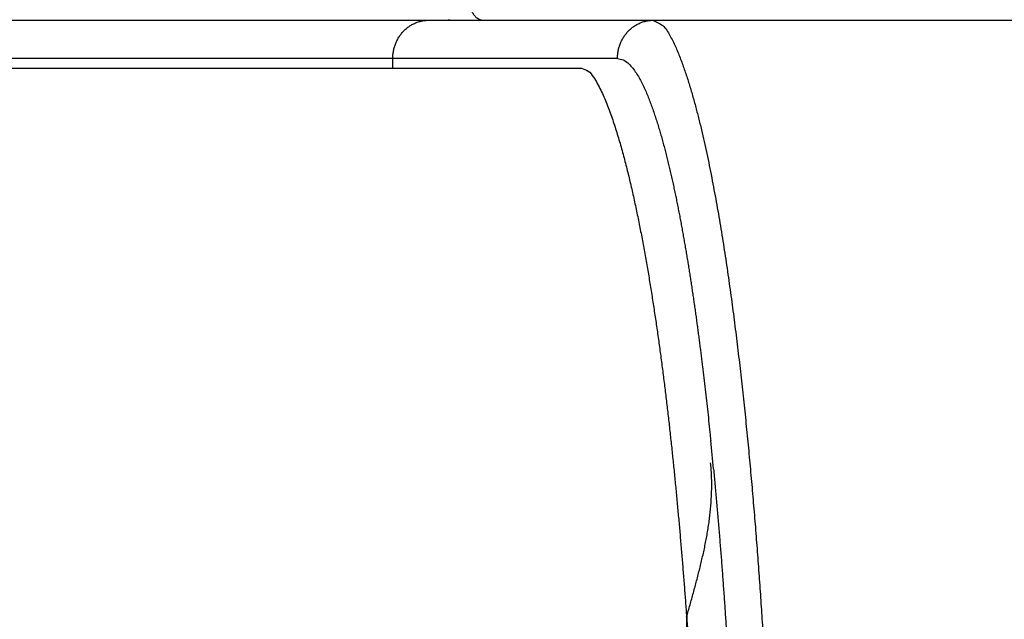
# Model space of a CAD drawing. Header units: millimetres. Extents: x 0 to 1071, y 0 to 742.
# Tile 99 of 130: x 416.06 to 421.21, y 456.57 to 459.7. Entities that reach past the tile are written whole.
import ezdxf

# ---------------------------------------------------------------- set-up
doc = ezdxf.new("R2010")
doc.units = ezdxf.units.MM
doc.header["$LTSCALE"] = 0.454724
doc.layers.add('NoLayerName_001', color=7, linetype='Continuous')
doc.styles.get("Standard").update_dxf_attribs({"font": 'txt', "bigfont": 'extfont2'})
doc.dimstyles.get("Standard").update_dxf_attribs({"dimtxt": 2.5, "dimasz": 2.5, "dimexe": 1, "dimexo": 1, "dimtad": 1, "dimdec": 3, "dimzin": 0, "dimdsep": 46, "dimtxsty": 'Standard', "dimcen": 2.5, "dimadec": 3, "dimazin": 0, "dimtfac": 0.75, "dimtdec": 3, "dimtmove": 0, "dimatfit": 3, "dimfxl": 1, "dimarcsym": 0})

# ---------------------------------------------------------------- blocks, each defined once
blk = doc.blocks.new('_OPEN30')
at = {"color": 0, "linetype": 'ByBlock', "lineweight": -2}
for p, q in [((-1, 0.267949), (0, 0)), ((0, 0), (-1, -0.267949)), ((0, 0), (-1, 0))]:
    blk.add_line(p, q, dxfattribs=at)
blk = doc.blocks.new('*D151')
at = {"layer": 'Defpoints', "color": 0}
for p in [(512.5, 482.5), (385.5, 464.2967), (385.5, 393.75)]:
    blk.add_point(p, dxfattribs=at)
at = {"layer": 'NoLayerName_001', "color": 0, "linetype": 'Continuous', "lineweight": 13}
for p, q in [((512.5, 480), (512.5, 391.25)), ((385.5, 461.7967), (385.5, 391.25)), ((508.75, 393.75), (389.25, 393.75))]:
    blk.add_line(p, q, dxfattribs=at)
at = {"layer": 'NoLayerName_001', "color": 0, "lineweight": 13, "xscale": 3.75, "yscale": 3.75, "zscale": 3.75, "rotation": 180}
blk.add_blockref('_OPEN30', (385.5, 393.75), dxfattribs=at)
at = {"layer": 'NoLayerName_001', "color": 0, "lineweight": 13, "xscale": 3.75, "yscale": 3.75, "zscale": 3.75}
blk.add_blockref('_OPEN30', (512.5, 393.75), dxfattribs=at)
at = {"layer": 'NoLayerName_001', "color": 0, "lineweight": 13, "insert": (449, 400.7169), "char_height": 8.75, "attachment_point": 5}
blk.add_mtext('\\W0.8000;127', dxfattribs=at)

msp = doc.modelspace()

# ---------------------------------------------------------------- linework, layer by layer
at = {"layer": 'NoLayerName_001', "color": 60, "linetype": 'Continuous', "lineweight": 25}
for p, q in [((413.695455, 459.699), (437.000062, 459.699)), ((419.188248, 459.499), (413.699266, 459.499)), ((418.01311, 459.449), (418.01311, 459.499)), ((411.19763, 459.449), (418.999394, 459.449)), ((419.550064, 456.581567), (419.550062, 453.449))]:
    msp.add_line(p, q, dxfattribs=at)
for centre, radius, start, end in [((418.332571, 459.847346), 0.148346, 258.685712, 269.950106), ((396.795678, 455.173611), 22.998256, 5.4351033, 5.8054319)]:
    msp.add_arc(centre, radius, start, end, dxfattribs=at)
for points, knots in [([(418.403011, 459.847691), (418.403036, 459.845932), (418.403062, 459.842414), (418.403251, 459.837138), (418.403531, 459.831865), (418.403919, 459.826597), (418.404413, 459.821335), (418.405014, 459.816083), (418.405724, 459.810843), (418.406544, 459.805617), (418.407476, 459.800407), (418.40852, 459.795216), (418.409678, 459.790045), (418.410951, 459.7849), (418.412345, 459.779785), (418.413867, 459.774707), (418.41552, 459.769673), (418.417312, 459.764691), (418.419248, 459.759767), (418.421333, 459.754908), (418.423573, 459.75012), (418.425974, 459.745412), (418.428541, 459.74079), (418.431278, 459.736267), (418.434194, 459.731859), (418.437296, 459.727585), (418.440589, 459.723462), (418.444085, 459.719511), (418.447816, 459.71577), (418.451812, 459.712276), (418.456097, 459.709077), (418.460662, 459.706218), (418.465468, 459.703747), (418.470468, 459.701715), (418.475615, 459.700207), (418.480855, 459.699177), (418.484397, 459.69911), (418.486155, 459.699)], [0, 0, 0, 0, 0.005276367, 0.010554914, 0.015835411, 0.02111771, 0.026401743, 0.031687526, 0.036975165, 0.04226486, 0.047556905, 0.052851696, 0.058149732, 0.0634508, 0.068752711, 0.074053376, 0.079351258, 0.084645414, 0.089935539, 0.095222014, 0.100505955, 0.105789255, 0.111074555, 0.116361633, 0.121646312, 0.126925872, 0.132199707, 0.137469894, 0.142744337, 0.148039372, 0.153380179, 0.15877085, 0.164178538, 0.169573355, 0.174934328, 0.180252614, 0.185535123, 0.185535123, 0.185535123, 0.185535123]), ([(418.01311, 459.499), (418.013192, 459.502366), (418.013237, 459.509111), (418.014021, 459.519209), (418.01523, 459.529279), (418.016936, 459.539291), (418.019114, 459.549221), (418.021767, 459.559041), (418.024887, 459.568725), (418.028473, 459.578246), (418.032518, 459.587578), (418.037014, 459.596696), (418.041953, 459.605577), (418.047327, 459.614195), (418.053126, 459.622526), (418.059344, 459.630546), (418.065972, 459.63823), (418.073001, 459.645552), (418.080414, 459.652491), (418.08819, 459.659027), (418.096307, 459.665139), (418.104745, 459.670807), (418.113482, 459.67601), (418.122497, 459.680729), (418.131769, 459.68494), (418.14127, 459.688626), (418.150963, 459.691776), (418.160813, 459.694379), (418.170783, 459.696429), (418.180835, 459.69789), (418.190931, 459.698844), (418.197681, 459.6989), (418.201048, 459.699)], [0, 0, 0, 0, 0.010102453, 0.020225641, 0.030366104, 0.040520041, 0.050683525, 0.060852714, 0.071024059, 0.081194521, 0.091361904, 0.101524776, 0.111682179, 0.12183379, 0.131980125, 0.142122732, 0.152264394, 0.162408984, 0.172557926, 0.182710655, 0.19286676, 0.203026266, 0.21318989, 0.2233593, 0.233537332, 0.243724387, 0.253914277, 0.264099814, 0.274273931, 0.284430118, 0.294562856, 0.304668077, 0.304668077, 0.304668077, 0.304668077]), ([(419.188248, 459.499), (419.18833, 459.502366), (419.188375, 459.509111), (419.18916, 459.519209), (419.190368, 459.529279), (419.192074, 459.539291), (419.194253, 459.549221), (419.196905, 459.559041), (419.200026, 459.568725), (419.203611, 459.578246), (419.207657, 459.587578), (419.212153, 459.596696), (419.217092, 459.605577), (419.222465, 459.614195), (419.228265, 459.622526), (419.234483, 459.630546), (419.241111, 459.63823), (419.24814, 459.645552), (419.255553, 459.652491), (419.263328, 459.659027), (419.271445, 459.665139), (419.279883, 459.670807), (419.28862, 459.67601), (419.297636, 459.680729), (419.306908, 459.68494), (419.316408, 459.688626), (419.326102, 459.691776), (419.335952, 459.694379), (419.345921, 459.696429), (419.355974, 459.69789), (419.36607, 459.698844), (419.37282, 459.6989), (419.376187, 459.699)], [0, 0, 0, 0, 0.010102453, 0.020225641, 0.030366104, 0.040520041, 0.050683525, 0.060852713, 0.071024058, 0.081194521, 0.091361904, 0.101524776, 0.111682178, 0.12183379, 0.131980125, 0.142122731, 0.152264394, 0.162408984, 0.172557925, 0.182710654, 0.19286676, 0.203026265, 0.213189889, 0.223359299, 0.233537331, 0.243724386, 0.253914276, 0.264099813, 0.27427393, 0.284430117, 0.294562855, 0.304668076, 0.304668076, 0.304668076, 0.304668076]), ([(419.376187, 459.699), (419.394416, 459.687869), (419.436294, 459.671555), (419.46631, 459.611598), (419.495237, 459.555287), (419.519018, 459.495389), (419.540786, 459.435134), (419.560552, 459.374084), (419.578841, 459.312611), (419.596, 459.250806), (419.612124, 459.188723), (419.627325, 459.126403), (419.641715, 459.063886), (419.6554, 459.001211), (419.668498, 458.938416), (419.681055, 458.875516), (419.693102, 458.812522), (419.704674, 458.749441), (419.715807, 458.686282), (419.726535, 458.623053), (419.736893, 458.559763), (419.746899, 458.496416), (419.75657, 458.433016), (419.765926, 458.369568), (419.774984, 458.306077), (419.783762, 458.242547), (419.792279, 458.178982), (419.800543, 458.115384), (419.808566, 458.051755), (419.816356, 457.988098), (419.823923, 457.924414), (419.831277, 457.860706), (419.838428, 457.796974), (419.845382, 457.733221), (419.852146, 457.669447), (419.858726, 457.605653), (419.865126, 457.541842), (419.871356, 457.478013), (419.877414, 457.414169), (419.883331, 457.350311), (419.887123, 457.307725), (419.889038, 457.286434)], [0, 0, 0, 0, 0.06407605, 0.12793078, 0.19218141, 0.25627698, 0.32042435, 0.3845619, 0.44870086, 0.51283651, 0.57697508, 0.64112089, 0.70527302, 0.76942604, 0.83357208, 0.89771092, 0.96184557, 1.02597819, 1.09011012, 1.15424195, 1.21837382, 1.28250613, 1.34663913, 1.41077278, 1.47490677, 1.5390405, 1.6031734, 1.66730566, 1.73143758, 1.79556938, 1.85970114, 1.92383284, 1.98796442, 2.05209591, 2.11622743, 2.18035902, 2.24449065, 2.30862227, 2.37275377, 2.43688513, 2.50101642, 2.50101642, 2.50101642, 2.50101642]), ([(419.188248, 459.499), (419.197975, 459.496712), (419.218481, 459.494812), (419.243002, 459.475869), (419.263792, 459.454399), (419.281695, 459.430162), (419.297624, 459.404728), (419.312123, 459.378426), (419.325387, 459.351481), (419.337665, 459.324069), (419.349219, 459.296354), (419.360132, 459.268394), (419.370472, 459.240226), (419.380318, 459.211885), (419.389743, 459.1834), (419.39878, 459.154789), (419.407467, 459.126068), (419.415836, 459.097253), (419.423925, 459.068358), (419.431753, 459.039394), (419.43934, 459.010366), (419.446703, 458.981281), (419.453862, 458.952145), (419.460832, 458.922964), (419.46762, 458.893739), (419.474234, 458.864473), (419.480683, 458.83517), (419.486976, 458.805833), (419.493121, 458.776463), (419.499127, 458.747064), (419.505001, 458.717639), (419.510753, 458.68819), (419.51639, 458.65872), (419.521916, 458.629229), (419.527334, 458.59972), (419.532648, 458.570191), (419.537861, 458.540645), (419.542977, 458.511082), (419.547996, 458.481503), (419.552936, 458.451911), (419.556145, 458.432168), (419.55776, 458.422299)], [0, 0, 0, 0, 0.02997691, 0.05999202, 0.09000898, 0.1200213, 0.15003316, 0.18004131, 0.21006889, 0.24010985, 0.27013446, 0.30014274, 0.33014489, 0.36014617, 0.39014818, 0.42015202, 0.4501577, 0.4801638, 0.51016821, 0.54017116, 0.57017359, 0.60017591, 0.63017812, 0.66018031, 0.69018291, 0.72018621, 0.75019035, 0.78019531, 0.81020093, 0.84020692, 0.87021286, 0.90021821, 0.93022259, 0.96022615, 0.99022913, 1.02023169, 1.05023398, 1.08023611, 1.11023813, 1.14024009, 1.17024198, 1.17024198, 1.17024198, 1.17024198]), ([(418.999395, 459.448999), (419.011257, 459.443701), (419.038532, 459.436669), (419.062129, 459.402166), (419.083392, 459.368808), (419.101323, 459.333584), (419.117779, 459.297719), (419.132821, 459.261185), (419.146876, 459.22432), (419.160116, 459.187135), (419.172678, 459.149708), (419.184624, 459.112085), (419.19602, 459.074295), (419.206936, 459.036366), (419.217443, 458.998321), (419.227574, 458.960175), (419.237354, 458.921937), (419.246807, 458.883617), (419.255961, 458.845225), (419.264839, 458.806769), (419.273457, 458.768254), (419.281829, 458.729685), (419.289972, 458.691067), (419.297904, 458.652405), (419.305635, 458.613703), (419.313173, 458.574962), (419.320524, 458.536185), (419.327697, 458.497373), (419.334699, 458.45853), (419.341537, 458.419657), (419.348217, 458.380757), (419.354749, 458.341831), (419.361138, 458.302882), (419.367393, 458.263911), (419.373519, 458.224921), (419.37952, 458.185912), (419.385398, 458.146884), (419.391157, 458.10784), (419.396797, 458.068778), (419.402338, 458.029702), (419.405926, 458.003637), (419.407733, 457.990606)], [0, 0, 0, 0, 0.03897449, 0.08057857, 0.11958609, 0.15903642, 0.19863388, 0.23806196, 0.27750859, 0.31699105, 0.35646903, 0.3959397, 0.43540825, 0.47487669, 0.51434459, 0.55381234, 0.59328056, 0.63274919, 0.67221742, 0.71168468, 0.75115153, 0.79061841, 0.83008541, 0.86955236, 0.90901924, 0.94848638, 0.98795403, 1.02742232, 1.06689127, 1.10636081, 1.14583077, 1.1853009, 1.22477084, 1.26424016, 1.30370866, 1.34317651, 1.38264388, 1.42211093, 1.46157776, 1.50104447, 1.5405111, 1.5405111, 1.5405111, 1.5405111]), ([(419.55776, 458.422299), (419.559347, 458.412425), (419.562542, 458.392681), (419.567215, 458.363045), (419.57182, 458.333399), (419.576346, 458.30374), (419.580799, 458.274071), (419.58518, 458.24439), (419.589491, 458.2147), (419.593735, 458.184999), (419.597913, 458.155289), (419.602027, 458.12557), (419.606081, 458.095842), (419.610074, 458.066107), (419.614009, 458.036364), (419.617887, 458.006612), (419.621708, 457.976854), (419.625473, 457.947088), (419.629184, 457.917316), (419.63406, 457.87761), (419.640024, 457.827962), (419.64698, 457.76836), (419.653742, 457.708735), (419.660319, 457.649091), (419.666716, 457.589427), (419.671917, 457.539695), (419.67496, 457.509847), (419.675978, 457.499899)], [0, 0, 0, 0, 0.030001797, 0.060003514, 0.090005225, 0.12000699, 0.150008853, 0.180010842, 0.210012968, 0.240015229, 0.270017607, 0.300020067, 0.330022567, 0.360025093, 0.390027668, 0.420030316, 0.450033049, 0.480035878, 0.510038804, 0.540041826, 0.600048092, 0.660054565, 0.720061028, 0.780067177, 0.840072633, 0.900076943, 0.930078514, 0.930078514, 0.930078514, 0.930078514]), ([(419.407733, 457.990606), (419.409505, 457.97757), (419.413074, 457.951502), (419.418275, 457.91238), (419.42339, 457.873246), (419.428404, 457.8341), (419.433326, 457.794941), (419.438155, 457.755771), (419.442895, 457.716591), (419.447547, 457.677399), (419.452115, 457.638198), (419.456599, 457.598987), (419.461002, 457.559767), (419.465327, 457.520538), (419.469576, 457.481301), (419.473751, 457.442056), (419.477854, 457.402803), (419.48323, 457.350457), (419.489778, 457.285007), (419.49737, 457.20644), (419.504708, 457.12785), (419.511803, 457.049237), (419.518665, 456.970604), (419.525304, 456.891951), (419.531727, 456.813281), (419.537933, 456.734593), (419.543959, 456.655892), (419.547785, 456.60341), (419.549722, 456.577171)], [0, 0, 0, 0, 0.0394666, 0.07893316, 0.11839965, 0.15786606, 0.1973324, 0.23679874, 0.27626511, 0.31573154, 0.35519804, 0.3946646, 0.43413121, 0.47359783, 0.5130644, 0.55253088, 0.59199721, 0.63146343, 0.71039562, 0.78932773, 0.86825988, 0.9471921, 1.02612429, 1.10505641, 1.18398848, 1.26292045, 1.34185222, 1.42078364, 1.42078364, 1.42078364, 1.42078364]), ([(419.549722, 456.577171), (419.555664, 456.598242), (419.564614, 456.629839), (419.576397, 456.67201), (419.585144, 456.703664), (419.593765, 456.735354), (419.60223, 456.767091), (419.610507, 456.798883), (419.61856, 456.830736), (419.626342, 456.86266), (419.633805, 456.89466), (419.640901, 456.926743), (419.647582, 456.958914), (419.6538, 456.991179), (419.659507, 457.023545), (419.664656, 457.056017), (419.669198, 457.0886), (419.673084, 457.121292), (419.676271, 457.15408), (419.678715, 457.18694), (419.680373, 457.219846), (419.681199, 457.252769), (419.681159, 457.285683), (419.680166, 457.318558), (419.678339, 457.351382), (419.676129, 457.373177), (419.675149, 457.384082)], [0, 0, 0, 0, 0.06567993, 0.098519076, 0.131358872, 0.164200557, 0.197045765, 0.229896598, 0.262753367, 0.295612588, 0.328471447, 0.361328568, 0.39418422, 0.427040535, 0.459901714, 0.492774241, 0.525667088, 0.55858976, 0.591534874, 0.624487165, 0.657434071, 0.690366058, 0.72327686, 0.756163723, 0.78902766, 0.821873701, 0.821873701, 0.821873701, 0.821873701]), ([(419.690536, 457.351966), (419.693007, 457.325553), (419.69801, 457.272733), (419.705139, 457.193469), (419.712056, 457.114185), (419.718729, 457.03488), (419.725179, 456.955556), (419.731413, 456.876215), (419.737434, 456.796856), (419.743249, 456.717481), (419.74886, 456.638091), (419.754272, 456.558687), (419.75949, 456.479269), (419.764517, 456.399839), (419.769358, 456.320397), (419.774017, 456.240944), (419.7785, 456.16148), (419.782808, 456.082008), (419.786949, 456.002527), (419.790921, 455.923039), (419.794751, 455.843545), (419.797153, 455.790542), (419.798373, 455.764042)], [0, 0, 0, 0, 0.07958392, 0.15916806, 0.23875262, 0.3183377, 0.39792334, 0.4775095, 0.55709623, 0.63668354, 0.71627144, 0.79585988, 0.8754488, 0.95503807, 1.03462758, 1.11421715, 1.19380658, 1.27339565, 1.35298411, 1.43257167, 1.51215803, 1.59174284, 1.59174284, 1.59174284, 1.59174284]), ([(419.889038, 457.286434), (419.890901, 457.265138), (419.894666, 457.22255), (419.900092, 457.158648), (419.905392, 457.094737), (419.910546, 457.030813), (419.915563, 456.966878), (419.920445, 456.902933), (419.925195, 456.838978), (419.929815, 456.775013), (419.934309, 456.71104), (419.938679, 456.647058), (419.942927, 456.583067), (419.947057, 456.519069), (419.951069, 456.455064), (419.956266, 456.369714), (419.962479, 456.263009), (419.969499, 456.134939), (419.976096, 456.006845), (419.982279, 455.878731), (419.988058, 455.750597), (419.993443, 455.622446), (419.998443, 455.494279), (420.003067, 455.366099), (420.007326, 455.237906), (420.011223, 455.109702), (420.014763, 454.981487), (420.017951, 454.853264), (420.02079, 454.725032), (420.023287, 454.596793), (420.025445, 454.468548), (420.027267, 454.340297), (420.028754, 454.212042), (420.029911, 454.083784), (420.030725, 453.955524), (420.031249, 453.827262), (420.031278, 453.741754), (420.031333, 453.699)], [0, 0, 0, 0, 0.06413128, 0.12826257, 0.19239386, 0.25652512, 0.32065633, 0.3847875, 0.44891867, 0.51304983, 0.57718099, 0.6413121, 0.70544315, 0.76957414, 0.83370513, 0.89783615, 1.02609833, 1.15436084, 1.28262374, 1.41088709, 1.53915085, 1.66741491, 1.79567903, 1.92394293, 2.05220636, 2.18046946, 2.3087324, 2.43699533, 2.56525835, 2.69352153, 2.82178488, 2.95004835, 3.0783118, 3.20657508, 3.33483804, 3.46310051, 3.59136231, 3.59136231, 3.59136231, 3.59136231]), ([(419.550213, 456.579232), (419.553889, 456.527154), (419.561418, 456.423007), (419.571653, 456.266713), (419.581281, 456.110379), (419.59021, 455.954), (419.59849, 455.797583), (419.606136, 455.641131), (419.61317, 455.484648), (419.619612, 455.328139), (419.625485, 455.171607), (419.63081, 455.015056), (419.635607, 454.85849), (419.639881, 454.701911), (419.643635, 454.545321), (419.646875, 454.38872), (419.649604, 454.232111), (419.651826, 454.075496), (419.65355, 453.918876), (419.654761, 453.762252), (419.655539, 453.605626), (419.655581, 453.501209), (419.655662, 453.449)], [0, 0, 0, 0, 0.15662567, 0.31325331, 0.4698835, 0.62651653, 0.7831524, 0.93979086, 1.0964314, 1.25307323, 1.40971535, 1.56635652, 1.72299562, 1.87963268, 2.03626793, 2.19290158, 2.34953377, 2.50616461, 2.66279418, 2.8194225, 2.97604955, 3.13267528, 3.13267528, 3.13267528, 3.13267528])]:
    msp.add_open_spline(points, degree=3, knots=knots, dxfattribs=at)

# ---------------------------------------------------------------- dimensions: what is measured, and where the dimension line sits
at = {"layer": 'NoLayerName_001', "color": 3, "linetype": 'Continuous', "lineweight": 13}
dim = msp.add_linear_dim(base=(385.500001, 393.75), p1=(512.5, 482.5), p2=(385.500001, 464.296655), angle=180, text='\\W0.8000;<>', dimstyle='Standard', override={"dimtxt": 8.75, "dimasz": 3.75, "dimexe": 2.5, "dimexo": 2.5, "dimgap": 2.5, "dimzin": 8, "dimblk": 'OPEN30', "dimclrd": 0, "dimclre": 0, "dimclrt": 0, "dimtp": 0, "dimtm": 0, "dimlwd": 13, "dimlwe": 13}, dxfattribs=at)
dim.commit()
dim.dimension.update_dxf_attribs({"geometry": '*D151', "text_midpoint": (449, 393.75), "dimtype": 160})

doc.saveas('drawing.dxf')
